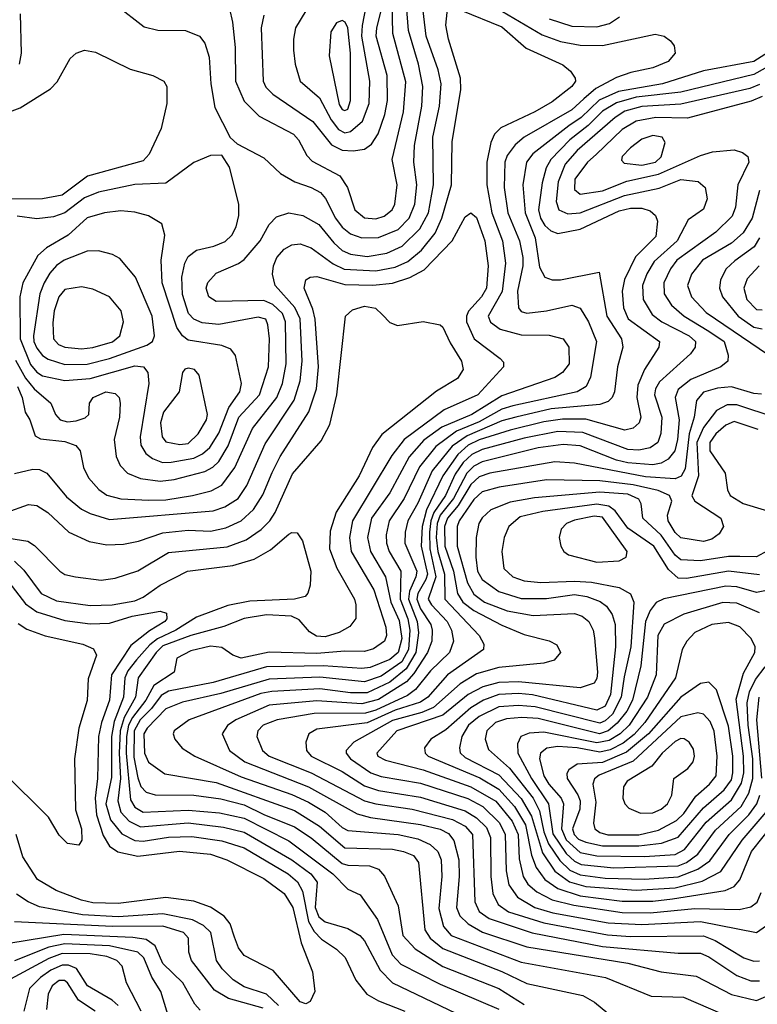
# Model space of a CAD drawing. Extents: x 997028 to 1115134, y 536408 to 618974.
# Tile 176 of 256: x 1025444 to 1028078, y 572509 to 576024. Entities that reach past the tile are written whole.
import ezdxf

# ---------------------------------------------------------------- set-up
doc = ezdxf.new("R2010")
doc.units = 0

msp = doc.modelspace()

# ---------------------------------------------------------------- linework, layer by layer
at = {"layer": '0CON10XD'}
for points in [[(1028743.6, 576243.6), (1028893.8, 576023.8), (1028930.4, 575960.4), (1028994.3, 575895), (1029004.2, 575865), (1028987.3, 575842.7), (1028945, 575843.6), (1028805, 575867.7), (1028725, 575902.2), (1028675, 575913.8), (1028385, 575947.1), (1028305, 575939.7), (1028217, 575913), (1028065, 575828.2), (1027805, 575764.7), (1027645, 575746.9), (1027575, 575727.3), (1027525, 575696.8), (1027474.1, 575645.9), (1027408.3, 575595), (1027340.3, 575525), (1027324.1, 575495), (1027308.9, 575441.1), (1027296.7, 575345)], [(1026605, 575620.3), (1026625, 575624.4), (1026668.2, 575661.8), (1026691.4, 575725), (1026694.5, 575805), (1026666, 575965), (1026667.3, 576002.7), (1026681.3, 576071.3), (1026675, 576086.9), (1026658.5, 576098.5), (1026595, 576113), (1026516.8, 576093.2), (1026485.4, 576075), (1026465.4, 576055), (1026429.1, 575995), (1026420.9, 575955), (1026420.9, 575915), (1026427.2, 575865), (1026445.4, 575805), (1026514.6, 575744.6), (1026556.3, 575666.3), (1026582.5, 575632.5), (1026605, 575620.3)], [(1025435.6, 574715), (1025452, 574675), (1025463.4, 574623.4), (1025480, 574595), (1025498.5, 574538.5), (1025517.7, 574527.7), (1025605, 574518.7), (1025644.2, 574504.2), (1025659.6, 574485), (1025672, 574425), (1025689, 574389), (1025726.5, 574346.5), (1025755, 574326.5), (1025805, 574313.7), (1025905, 574309.1), (1025965, 574310.1), (1026060.8, 574325), (1026127.9, 574342.1), (1026165, 574362.6), (1026211.7, 574425), (1026274.9, 574565.1), (1026362.2, 574675), (1026382.1, 574725), (1026395.7, 574795), (1026393.4, 574945), (1026381.7, 574975), (1026347.6, 575007.6), (1026315, 575021.7), (1026145, 575018.4), (1026119.6, 575035), (1026110, 575065), (1026115, 575085.6), (1026145, 575119.6), (1026225, 575153.2), (1026245, 575167.5), (1026302.9, 575235), (1026335, 575293.1), (1026360.4, 575319.6), (1026405, 575334.7), (1026454.6, 575325.4), (1026512.4, 575292.4), (1026565, 575226.9), (1026595, 575199.8), (1026625, 575187.2), (1026685, 575178.1), (1026755, 575190), (1026809.5, 575215), (1026872.9, 575277.1), (1026903.5, 575335), (1026921.4, 575435), (1026918.7, 575605), (1026943, 575715), (1026948.6, 575795), (1026938.2, 575845), (1026894.8, 575965), (1026880.8, 576085)], [(1025787.2, 576077.2), (1025888.6, 575998.6), (1025936.9, 575986.9), (1026035.8, 575985.8), (1026085.7, 575965), (1026105, 575940), (1026120.6, 575890.6), (1026125.8, 575795), (1026140.4, 575710.4), (1026195, 575603.8), (1026220.3, 575580.3), (1026315, 575530.5), (1026375.6, 575475), (1026425.8, 575445), (1026485, 575425.2), (1026517.6, 575407.6), (1026536.2, 575386.2), (1026571.4, 575315), (1026595, 575283.3), (1026625, 575259.8), (1026665.2, 575245.2), (1026725, 575246.2), (1026794.9, 575275.1), (1026834.5, 575315.5), (1026854.8, 575365), (1026861.9, 575435), (1026851.4, 575515), (1026853.3, 575575), (1026879.2, 575715), (1026883.6, 575785), (1026868, 575865), (1026831.8, 575985), (1026824.9, 576075)], [(1026192.7, 576062.7), (1026203.8, 576015), (1026212.6, 575925), (1026214.8, 575805), (1026245, 575732.7), (1026299.3, 575679.3), (1026421.1, 575615), (1026438.8, 575595), (1026469.1, 575539.1), (1026488.4, 575518.4), (1026586.8, 575466.8), (1026614.1, 575425), (1026640.8, 575345), (1026675, 575316.1), (1026715, 575312.5), (1026745, 575322.2), (1026773.4, 575345), (1026783.8, 575365), (1026791.4, 575435), (1026773.8, 575525), (1026814.5, 575695), (1026822.1, 575802.1), (1026776.3, 575975), (1026773.4, 576085)], [(1026347, 575115), (1026349.6, 575145), (1026362.2, 575175), (1026387.6, 575205), (1026415, 575220.7), (1026445, 575223.4), (1026485, 575209.8), (1026562.9, 575152.9), (1026603, 575133), (1026715, 575127), (1026785, 575140.3), (1026829.3, 575160.7), (1026879.1, 575200.9), (1026927.9, 575262.1), (1026951, 575315), (1026985.6, 575435), (1026987.7, 575587.7), (1027019.6, 575775), (1027017.4, 575815), (1026974.8, 575955), (1026965.4, 576004.6), (1026974.2, 576084.2)], [(1025442.5, 575865), (1025449.8, 575905), (1025447.1, 576045)], [(1027018.5, 576058.5), (1027165, 575999), (1027252.2, 575922.2), (1027383.3, 575863.3), (1027410.3, 575840.3), (1027427.7, 575815), (1027428.2, 575805), (1027415.3, 575785), (1027345, 575730.2), (1027283.8, 575695), (1027161.7, 575638.3), (1027139.3, 575615), (1027125.6, 575585), (1027111.4, 575515), (1027112.1, 575435), (1027129.2, 575335), (1027167.9, 575235), (1027178.9, 575155), (1027166.7, 575053.3), (1027116.9, 574965), (1027124.4, 574944.4), (1027159.3, 574919.3), (1027235, 574898.4), (1027335, 574898), (1027384.3, 574885), (1027404.6, 574855), (1027405.3, 574795), (1027382.5, 574765), (1027355, 574747.1), (1027165, 574680.7), (1027058.4, 574615), (1026951.1, 574568.9), (1026887.4, 574522.6), (1026835, 574463), (1026765, 574335.3), (1026700.3, 574245), (1026685.2, 574175.2), (1026696.2, 574125), (1026750.5, 574035), (1026768.8, 573945), (1026799, 573879), (1026808.2, 573815), (1026795.1, 573765), (1026765, 573740.2), (1026695, 573711.5), (1026665, 573708.2), (1026527.8, 573717.8), (1026325, 573714.2), (1026135, 573657.9), (1025975, 573627.3), (1025949.2, 573610.8), (1025914.7, 573565), (1025874.2, 573525), (1025853, 573485), (1025851.6, 573391.6), (1025865, 573317.9), (1025876.7, 573286.7), (1025895, 573265.8), (1025927.3, 573257.3), (1026065, 573255.4), (1026161.9, 573241.9), (1026245, 573221.6), (1026315, 573186.2), (1026425, 573142.7), (1026485, 573102.8), (1026595, 573011.9), (1026615, 573005.4), (1026693.1, 573003.1), (1026725, 572991), (1026746.5, 572966.5), (1026795, 572860.6), (1026811.9, 572755), (1026856.4, 572706.4), (1026955, 572643.5), (1027154.9, 572564.9), (1027245, 572507.7)], [(1027148.1, 576065), (1027309.7, 575969.7), (1027375, 575946.2), (1027445, 575932.8), (1027525, 575932.4), (1027712.8, 575972.8), (1027744.6, 575964.6), (1027768.3, 575948.3), (1027780.9, 575930.9), (1027784.4, 575905), (1027759.5, 575875), (1027705, 575851.6), (1027625.8, 575835), (1027575, 575817.1), (1027501.5, 575778.5), (1027458.3, 575741.7), (1027415, 575701.7), (1027244.9, 575605.1), (1027212.7, 575577.3), (1027185, 575538.9), (1027176.2, 575515), (1027173.5, 575425), (1027186.5, 575335), (1027228.2, 575235), (1027240.9, 575175), (1027240.6, 575145), (1027220.9, 575055), (1027224.8, 574994.8), (1027235, 574982.5), (1027255, 574976.6), (1027325, 574984.7), (1027415, 575005.3), (1027445, 574994), (1027475.4, 574945.4), (1027503.9, 574875), (1027481.9, 574748.1), (1027466.5, 574715), (1027435, 574696), (1027205, 574646), (1027165, 574634), (1027085, 574587.9), (1027003, 574555), (1026929.3, 574500.7), (1026872, 574428), (1026816.3, 574315), (1026763.5, 574235), (1026752.2, 574185), (1026753.2, 574155), (1026763.2, 574125), (1026804.7, 574054.7), (1026802.3, 573955), (1026829.5, 573885), (1026837.4, 573845), (1026831.8, 573775), (1026808.3, 573731.7), (1026735, 573680.4), (1026675, 573659.7), (1026515, 573676.7), (1026335, 573669.6), (1026161.6, 573618.4), (1026025, 573587.6), (1025965, 573563.8), (1025898.5, 573495), (1025887.3, 573475), (1025889, 573405), (1025903.7, 573373.7), (1025962.1, 573332.1), (1026145, 573301), (1026425, 573200.3), (1026514.8, 573145), (1026605, 573067.7), (1026775, 573062.5), (1026814.4, 573055), (1026849.6, 573039.6), (1026867.8, 573015), (1026890.2, 572775), (1026909, 572745), (1026955, 572708.7), (1027165.5, 572625.5), (1027255, 572583.7), (1027455, 572540), (1027496.3, 572516.3), (1027585, 572443.8)], [(1026635, 575556.2), (1026675, 575561.4), (1026700.3, 575579.7), (1026723.3, 575616.7), (1026747.5, 575685), (1026757.4, 575735), (1026755.8, 575825), (1026716.9, 575965), (1026718.5, 575995), (1026734, 576055)], [(1026315, 576040), (1026306.3, 575995), (1026312.6, 575805), (1026322.8, 575782.8), (1026347.9, 575757.9), (1026490.4, 575660.4), (1026557.5, 575577.5), (1026595, 575558), (1026635, 575556.2)], [(1026605, 575699.4), (1026615, 575704.7), (1026625.6, 575735), (1026625.1, 575904.9), (1026615, 575994.3), (1026605.5, 576015.5), (1026595, 576021.6), (1026575, 576012.5), (1026555, 575980.8), (1026548.8, 575895), (1026585, 575721.1), (1026595, 575703.5), (1026605, 575699.4)], [(1027335, 576027.3), (1027415, 576001.1), (1027505, 575998.2), (1027549.9, 576010.1), (1027585.9, 576034.1)], [(1028612.4, 576037.6), (1028556.7, 576023.3), (1028351.2, 576008.8), (1028157.5, 575932.5), (1028065, 575874.3), (1027885, 575840.9), (1027739.5, 575795), (1027582.2, 575767.8), (1027512.9, 575737.1), (1027448.6, 575675), (1027405, 575644.9)], [(1025305, 575657), (1025445, 575709.3), (1025553.4, 575776.6), (1025578.1, 575801.9), (1025624.2, 575885), (1025645.6, 575904.4), (1025675, 575915.7), (1025715, 575908.1), (1025837.7, 575847.7), (1025918.8, 575825), (1025958.6, 575805), (1025968.9, 575785), (1025968.9, 575725), (1025948.5, 575635), (1025905.8, 575544.2), (1025885, 575520.3), (1025686.4, 575465), (1025595, 575398), (1025525, 575383.9), (1025396.8, 575383.2)], [(1028085, 575792.6), (1028051.1, 575778.9), (1027805, 575722.6), (1027665.6, 575714.4), (1027605, 575697.4), (1027570.2, 575675), (1027435, 575557.4), (1027391.9, 575508.1), (1027367.2, 575445), (1027359.8, 575375), (1027368.9, 575345), (1027401.1, 575331.1), (1027445, 575334.2), (1027603.7, 575396.3), (1027727.6, 575422.4), (1027805, 575453), (1027866.1, 575446.1), (1027892.1, 575425), (1027898.2, 575385), (1027885, 575347.5), (1027830.4, 575309.6), (1027791, 575235), (1027709.1, 575160.9), (1027683, 575117), (1027667.9, 575075), (1027670.2, 575025), (1027701.7, 574971.7), (1027737.1, 574945), (1027834.7, 574895), (1027857.1, 574875), (1027855.9, 574855), (1027838.8, 574831.2), (1027728.9, 574731.1), (1027714.1, 574705.9), (1027710.3, 574685), (1027736.7, 574605), (1027733.3, 574546.7), (1027722.4, 574515), (1027695, 574495.2), (1027655, 574487.7), (1027615, 574489.3), (1027455, 574550.7), (1027365, 574553.4), (1027245, 574530.6), (1027095, 574489.3), (1027058.6, 574471.4), (1027027.2, 574442.8), (1026999, 574401), (1026964.3, 574325), (1026922.5, 574265), (1026911.6, 574235), (1026906.8, 574195), (1026908.7, 574135), (1026929.7, 574035), (1026902.7, 573955), (1026913.9, 573935), (1026970.2, 573875), (1026985.8, 573844.2), (1026993, 573805), (1026979, 573765), (1026910.9, 573699.1), (1026857, 573633), (1026828.4, 573611.6), (1026715, 573559.2), (1026678.2, 573548.2), (1026495, 573546.9), (1026363.1, 573525), (1026313.3, 573505), (1026294.7, 573485), (1026290.6, 573465), (1026310.3, 573415), (1026335.1, 573395.1), (1026484.7, 573334.7), (1026675, 573235.4), (1026715, 573224.1), (1026845, 573205.8), (1026989.1, 573169.1), (1027034.5, 573144.5), (1027060.5, 573115), (1027069.5, 572875), (1027085, 572840.8), (1027119.7, 572815), (1027273.5, 572763.5), (1027525, 572715.8), (1027795, 572691.4), (1027875, 572691), (1027905, 572679), (1028005, 572611.7), (1028055, 572593.2), (1028085, 572592.4)], [(1028095, 575750.1), (1028056.4, 575733.6), (1027828, 575672), (1027715, 575675.1), (1027645, 575661.9), (1027595, 575632.4), (1027502.5, 575542.5), (1027471.8, 575515), (1027426.7, 575455), (1027425, 575417.8), (1027445, 575401), (1027525, 575413), (1027612.4, 575447.6), (1027725, 575472.1), (1027875, 575539.5), (1027918.2, 575551.8), (1027995, 575559.1), (1028025, 575549.7), (1028043.8, 575535), (1028047.6, 575515), (1028008.1, 575435), (1028000.4, 575355), (1027987.8, 575322.2), (1027929.4, 575265), (1027790.2, 575165), (1027768.1, 575135), (1027744.4, 575085), (1027745.2, 575045), (1027771.2, 575005), (1027816.2, 574965), (1027905, 574912.3), (1027959, 574875), (1027973.7, 574826.3), (1027972.7, 574805), (1027947.8, 574785), (1027840.3, 574739.7), (1027795, 574703.9), (1027784.4, 574675), (1027798.2, 574595), (1027793.3, 574525), (1027783.3, 574485), (1027759.7, 574455), (1027735, 574441.2), (1027705.1, 574434.9), (1027615, 574441.6), (1027575, 574451.6), (1027445, 574502.3), (1027385, 574508), (1027295, 574495.4), (1027095, 574445.8), (1027065, 574429.8), (1027040.2, 574405), (1026992.3, 574315), (1026945.1, 574255), (1026934.4, 574225), (1026930.9, 574175), (1026937.1, 574125), (1026961, 574045), (1026961.7, 573955), (1027084.7, 573825), (1027100.8, 573795), (1027100.4, 573775), (1026971.9, 573685), (1026901, 573605), (1026875, 573587.4), (1026785, 573558.8), (1026685, 573514.3), (1026505, 573490.7), (1026476.5, 573475), (1026465.4, 573445), (1026467.5, 573415), (1026484.7, 573395), (1026595, 573340.3), (1026675, 573289.2), (1026725, 573272.7), (1026875, 573248.1), (1027035, 573199.1), (1027075.1, 573175.1), (1027110.3, 573139.7), (1027124.9, 573105), (1027126, 572965), (1027132.8, 572905), (1027152.5, 572865), (1027189.1, 572839.1), (1027315, 572799.6), (1027542.7, 572757.3), (1027625, 572750.7), (1027885, 572753.4), (1027927.2, 572737.2), (1028029.1, 572675), (1028065, 572662.4)], [(1027405, 575644.9), (1027276.7, 575545), (1027253.5, 575515), (1027240.2, 575435), (1027248.3, 575335), (1027284.7, 575244.7), (1027300.3, 575140.3), (1027319.2, 575105), (1027344.8, 575094.8), (1027374.8, 575095.2), (1027513, 575123), (1027540.7, 574965), (1027592.5, 574885), (1027598.1, 574855), (1027578.2, 574785), (1027568.1, 574695), (1027559.4, 574675), (1027545, 574661.1), (1027515, 574650.2), (1027341.9, 574635), (1027215.4, 574605.4), (1027165, 574591.6), (1027041.4, 574538.6), (1026988, 574502), (1026916.4, 574413.6), (1026865, 574297.5), (1026830.2, 574235), (1026820.2, 574195), (1026819.4, 574155), (1026861.4, 574055), (1026858.9, 574035), (1026835.8, 573984.2), (1026832.7, 573955), (1026862.9, 573875), (1026868.2, 573835), (1026858.2, 573765), (1026823.9, 573706.1), (1026765, 573658.4), (1026685, 573621.2), (1026625, 573621), (1026515, 573634.9), (1026343.9, 573626.1), (1026305, 573618.5), (1026049.1, 573525), (1025995.5, 573485), (1025991.5, 573475), (1025997.8, 573455), (1026023.5, 573423.5), (1026069.5, 573395), (1026235, 573321.1), (1026415, 573258), (1026475, 573231), (1026535, 573194.8), (1026595, 573140.7), (1026615, 573129.7), (1026795, 573114.9), (1026865, 573099.6), (1026909.5, 573079.5), (1026937.3, 573055), (1026949.3, 573025), (1026950.9, 572965), (1026940.6, 572850.6), (1026957, 572787), (1026985.1, 572755.1), (1027235, 572659.7), (1027535.7, 572605), (1027698.2, 572538.2), (1027814.5, 572534.5), (1027955, 572473.4)], [(1027665, 575504.9), (1027713.8, 575515), (1027735, 575533.9), (1027749.2, 575585), (1027737.8, 575605), (1027705, 575610.8), (1027665, 575596.9), (1027625, 575566.8), (1027595.3, 575535), (1027592.6, 575522.6), (1027601.7, 575511.7), (1027665, 575504.9)], [(1025945, 574376.2), (1025995, 574382.6), (1026105, 574411), (1026133.6, 574426.4), (1026155, 574446.7), (1026187.7, 574502.3), (1026226.3, 574605), (1026300.3, 574685), (1026332.7, 574785), (1026335.5, 574885), (1026330.2, 574935), (1026322.3, 574955), (1026295, 574961.7), (1026155, 574936.1), (1026095, 574942.2), (1026065, 574954.8), (1026046.7, 574975), (1026025, 575042.5), (1026023.3, 575105), (1026033, 575155), (1026045, 575178.5), (1026075, 575201.2), (1026137.1, 575215), (1026177.3, 575232.7), (1026201.2, 575255), (1026216.2, 575285), (1026226.2, 575325), (1026225.7, 575365), (1026192.5, 575497.5), (1026165, 575540), (1026125, 575539.5), (1026065, 575513.6), (1025965, 575440.3), (1025855, 575436), (1025725, 575408.4), (1025675, 575388.2), (1025605, 575334.8), (1025565, 575320.2), (1025505, 575313.1), (1025435, 575322.8)], [(1028086, 575414), (1028059.4, 575315), (1028027, 575263), (1027985, 575226.6), (1027881.8, 575165), (1027843.3, 575115), (1027828.8, 575075), (1027842.4, 575035), (1027895, 574979.1), (1028117.4, 574827.4)], [(1025953.6, 574443.6), (1025985, 574443.9), (1026065, 574458.6), (1026096.2, 574473.8), (1026123.1, 574496.9), (1026155, 574547.8), (1026190.5, 574639.5), (1026230.2, 574695), (1026235.2, 574725), (1026214.7, 574824.7), (1026198.2, 574848.2), (1026165, 574861.2), (1026045, 574880.4), (1026024.9, 574894.9), (1026004.9, 574924.9), (1025952.1, 575085), (1025948.4, 575165), (1025961.5, 575255), (1025951.2, 575295), (1025903.9, 575323.9), (1025855, 575337.3), (1025805, 575341.8), (1025746, 575335), (1025685, 575316.7), (1025616.5, 575255), (1025540, 575210), (1025508.2, 575181.8), (1025455.2, 575085), (1025444, 575035), (1025444.9, 574885), (1025482.7, 574792.7), (1025505, 574765.5), (1025525, 574752), (1025605, 574735.4), (1025695, 574743.6), (1025855, 574788.1), (1025886.4, 574785), (1025900.8, 574765), (1025904.8, 574725), (1025874.3, 574535), (1025876.6, 574505), (1025893.6, 574475), (1025917.6, 574457.6), (1025953.6, 574443.6)], [(1027296.7, 575345), (1027303.6, 575315), (1027319.4, 575289.4), (1027340.1, 575270.1), (1027365, 575261.2), (1027445, 575276.6), (1027585, 575341.7), (1027625, 575351.7), (1027665, 575351), (1027695, 575341.9), (1027714.6, 575325), (1027720.8, 575305), (1027715, 575250), (1027642.2, 575177.8), (1027603.8, 575096.2), (1027594.8, 575055), (1027599.8, 574995), (1027616.2, 574956.2), (1027728.7, 574875), (1027726.6, 574855), (1027674.8, 574775.2), (1027650.8, 574719.2), (1027647.1, 574675), (1027662, 574605), (1027656.3, 574585), (1027635, 574565.8), (1027605, 574559), (1027465, 574597.6), (1027382.2, 574597.8), (1027315, 574588), (1027195, 574559), (1027085, 574524.2), (1027044.9, 574505), (1027007.9, 574472.1), (1026955.3, 574395), (1026896.4, 574273.6), (1026880.4, 574215), (1026877.5, 574145), (1026899.5, 574045), (1026894.6, 574025), (1026865.4, 573975), (1026862.3, 573955), (1026875, 573920.5), (1026911.7, 573865), (1026917.2, 573845), (1026915.9, 573805), (1026899.5, 573765), (1026850.7, 573689.3), (1026825, 573660.1), (1026725, 573597.3), (1026665, 573581.5), (1026505, 573592.7), (1026335, 573576.8), (1026215.3, 573525), (1026185.5, 573504.5), (1026167.3, 573475), (1026192.5, 573415), (1026247.8, 573375), (1026474.9, 573284.9), (1026648.7, 573188.7), (1026696.2, 573176.2), (1026875, 573150.7), (1026945, 573133.7), (1026975, 573118.8), (1026994.3, 573094.3), (1027011.5, 573025), (1027012.6, 572965), (1027003.1, 572855), (1027015.6, 572825), (1027045.8, 572795.8), (1027096.6, 572766.6), (1027255, 572714), (1027615, 572655.5), (1027734.7, 572625.3), (1027859.5, 572609.5), (1027985, 572544.3), (1028075, 572523.1), (1028132.6, 572547.4)], [(1025395, 574264.7), (1025475, 574292.9), (1025505, 574289.4), (1025544.5, 574264.5), (1025619.5, 574195), (1025691.5, 574161.5), (1025755, 574149.5), (1025815, 574151.7), (1025867.8, 574162.2), (1025955, 574191.7), (1026045, 574202.1), (1026125, 574198.6), (1026179.5, 574210.5), (1026235, 574235.2), (1026279.1, 574275), (1026312.2, 574327.8), (1026345, 574407.1), (1026374, 574465), (1026476, 574624), (1026503.7, 574706.3), (1026511.3, 574785), (1026499.3, 574955), (1026490.9, 574990.9), (1026459.2, 575065), (1026465, 575095.6), (1026481.2, 575105), (1026505, 575107.1), (1026605, 575078.4), (1026705, 575076), (1026775, 575083.9), (1026836.7, 575103.3), (1026888.5, 575131.5), (1026987.9, 575235), (1027035, 575320), (1027055, 575334.4), (1027075, 575317.8), (1027104.8, 575235), (1027116.7, 575145), (1027110.5, 575065), (1027093.4, 575035), (1027046.7, 574983.3), (1027038.9, 574965), (1027039.3, 574945), (1027066.5, 574885), (1027159.5, 574815), (1027171.1, 574801.1), (1027171.1, 574785), (1027079.8, 574685), (1026959.3, 574630.7), (1026816.3, 574525), (1026772.1, 574467.9), (1026631.6, 574235), (1026621.5, 574175), (1026627.2, 574125), (1026708.9, 573988.9), (1026751.7, 573855), (1026753.1, 573825), (1026745.9, 573805), (1026707.4, 573777.4), (1026675, 573768.4), (1026605, 573769.5), (1026505, 573760.7), (1026335, 573765.7), (1026235, 573744.8), (1026205, 573754.8), (1026165, 573782.6), (1026125, 573787.5), (1026055, 573771.3), (1026004.4, 573745), (1025995.6, 573695), (1025922.6, 573647.4), (1025894.5, 573595), (1025846.7, 573533.3), (1025832.3, 573505), (1025824.7, 573465.3), (1025824.2, 573405), (1025839.3, 573239.3), (1025855, 573212.5), (1025885, 573195.4), (1026045, 573202.5), (1026157.2, 573192.8), (1026245, 573173.6), (1026405, 573092.3), (1026562.4, 572975), (1026615, 572920), (1026659.3, 572899.3), (1026721.2, 572811.2), (1026774.4, 572685), (1026805, 572651.7), (1026945, 572580.3), (1027155, 572491.6)], [(1028085, 575245.3), (1028066.4, 575213.6), (1027997, 575163), (1027966.5, 575135), (1027946.5, 575095), (1027942.8, 575065), (1027953.5, 575035), (1028009.6, 574965), (1028065, 574926.3), (1028095, 574919.8)], [(1025605, 574792.9), (1025685, 574794.3), (1025765, 574814.6), (1025898.3, 574861.7), (1025917.5, 574875), (1025925.3, 574895), (1025916.5, 574965), (1025857.8, 575105), (1025801.7, 575171.7), (1025775, 575186.2), (1025725, 575198.5), (1025685, 575197.3), (1025602.7, 575165), (1025575, 575146.2), (1025551.5, 575118.5), (1025530.7, 575085), (1025515.8, 575045), (1025492.7, 574895), (1025494.1, 574875), (1025505, 574850.8), (1025525, 574825.7), (1025545, 574811.9), (1025605, 574792.9)], [(1028084.2, 575145.8), (1028041.5, 575098.5), (1028030.2, 575065), (1028040, 575025), (1028075, 574989), (1028095, 574987.9)], [(1025425, 574404), (1025490.6, 574419.4), (1025515, 574418.1), (1025540.4, 574405), (1025610.4, 574320.4), (1025665, 574277.1), (1025695, 574260.9), (1025765, 574240.2), (1026135, 574270.2), (1026175.7, 574284.3), (1026223.4, 574315), (1026255, 574361.5), (1026320.2, 574509.8), (1026424.2, 574665.8), (1026445.5, 574735), (1026452.4, 574805), (1026445.5, 574955.5), (1026426.5, 574996.5), (1026356.2, 575075), (1026347, 575115)], [(1025665, 574848.5), (1025705, 574853.4), (1025775, 574873.8), (1025801.8, 574895), (1025814.1, 574945), (1025806, 574985), (1025765, 575034.6), (1025705, 575062.5), (1025665, 575070), (1025605, 575061.3), (1025583.1, 575035), (1025566.8, 574985), (1025561.5, 574941.5), (1025564.8, 574885), (1025582.5, 574865), (1025605, 574854.5), (1025665, 574848.5)], [(1025405, 574173.6), (1025472.4, 574162.4), (1025496.6, 574146.6), (1025586.9, 574055), (1025605, 574043.9), (1025643.3, 574035), (1025735, 574022.9), (1025785, 574030), (1025865, 574056.5), (1025975, 574121.4), (1026185, 574141.5), (1026252.8, 574167.2), (1026306.3, 574203.7), (1026337, 574235), (1026355.6, 574264.4), (1026417.5, 574402.5), (1026519.9, 574520.1), (1026551.7, 574578.3), (1026576.5, 574685), (1026607.1, 574965), (1026632.1, 574987.9), (1026675, 575001.1), (1026713.9, 574993.9), (1026739.3, 574970.7), (1026765, 574942.8), (1026792.8, 574932.8), (1026885, 574946.2), (1026945, 574934.4), (1026955, 574925.7), (1026980.8, 574870.8), (1027021.8, 574805), (1027027.2, 574775), (1027007.4, 574742.6), (1026932.5, 574697.5), (1026736.8, 574543.2), (1026703.4, 574496.6), (1026655.6, 574395), (1026573.8, 574266.2), (1026551.9, 574198.1), (1026549.8, 574135), (1026575.8, 574065.8), (1026638.9, 573955), (1026644.6, 573935), (1026644, 573886), (1026622.8, 573857.2), (1026585, 573836.1), (1026535, 573821), (1026503.4, 573823.4), (1026478.7, 573838.7), (1026441.2, 573881.2), (1026414.1, 573894.1), (1026325, 573899.1), (1026245, 573886.1), (1026172.9, 573857.1), (1026055, 573826), (1025955, 573788.5), (1025930.6, 573765), (1025866.9, 573675), (1025857, 573605), (1025817.2, 573532.8), (1025802.7, 573485), (1025798.9, 573405), (1025803.6, 573315), (1025794, 573235), (1025804.3, 573195), (1025835, 573162.3), (1025875, 573142.8), (1026045, 573156.7), (1026171.9, 573141.9), (1026245, 573123), (1026415.7, 573025), (1026483.7, 572975), (1026505.6, 572945), (1026498.4, 572855), (1026511.5, 572821.5), (1026535, 572803.6), (1026615, 572780), (1026658.9, 572755), (1026675.2, 572735.2), (1026730.4, 572630.4), (1026774.7, 572585), (1027115, 572422.7)], [(1025428.6, 574808.6), (1025465, 574744.1), (1025495, 574706.3), (1025554.4, 574654.4), (1025572.1, 574615), (1025588.8, 574595), (1025615, 574588.3), (1025645, 574592.3), (1025677.8, 574602.2), (1025690.8, 574615), (1025692.9, 574655), (1025705.6, 574675), (1025751.2, 574695), (1025785, 574690), (1025798.9, 574675), (1025802.7, 574655), (1025800.6, 574605), (1025781.6, 574525), (1025788.4, 574465), (1025802.1, 574432.1), (1025829.1, 574405), (1025875, 574386.1), (1025945, 574376.2)], [(1026015, 574506.9), (1026045, 574511.3), (1026081, 574545), (1026111.3, 574595), (1026114.8, 574615), (1026084.4, 574755), (1026067.5, 574775), (1026045, 574780.5), (1026033.4, 574776.6), (1026025.6, 574765), (1026013.1, 574695), (1025957.6, 574622.4), (1025946.8, 574585), (1025952.9, 574535), (1025965, 574516.8), (1026015, 574506.9)], [(1028092.6, 574687.4), (1028065, 574689.8), (1027985, 574713.1), (1027935, 574708.8), (1027885, 574693.9), (1027860.8, 574665), (1027852.2, 574605), (1027834.6, 574545.4), (1027819.6, 574420.4), (1027805.5, 574394.5), (1027785, 574385.2), (1027678.2, 574391.8), (1027425, 574441.2), (1027355, 574445.5), (1027122.5, 574405), (1027085, 574392.4), (1027055, 574365.2), (1027009.9, 574290.1), (1026971.1, 574245), (1026960.7, 574215), (1026962.1, 574145), (1026992.8, 574055), (1027007.6, 573975), (1027025.8, 573945), (1027065, 573914.6), (1027165, 573862.5), (1027245, 573829), (1027335, 573806.1), (1027361.7, 573791.7), (1027374.4, 573765), (1027352.7, 573737.3), (1027315, 573726.6), (1027155, 573711.5), (1027075, 573688.8), (1027016.7, 573653.3), (1026921.4, 573568.6), (1026879.3, 573550.7), (1026775, 573521.8), (1026636.9, 573445), (1026610, 573415), (1026609.7, 573405), (1026625.2, 573385), (1026698, 573335), (1026735, 573322.6), (1026875, 573297.9), (1027044.1, 573244.1), (1027097.7, 573215), (1027156.9, 573156.9), (1027177, 573115), (1027181.2, 572985), (1027190.8, 572935), (1027221.6, 572891.6), (1027282.8, 572855), (1027347.5, 572835), (1027545, 572799.6), (1027665, 572793.9), (1027875, 572804.4), (1028075, 572764.7)], [(1028145, 574602.8), (1028005, 574649.6), (1027970.5, 574649.5), (1027931.7, 574628.3), (1027885, 574567.8), (1027861.6, 574515), (1027867.4, 574395), (1027843.9, 574323.9), (1027854.5, 574305), (1027947.5, 574245), (1027957.3, 574215), (1027941.7, 574188.3), (1027915, 574169.4), (1027885, 574161.4), (1027805, 574173.9), (1027785, 574193.5), (1027759.5, 574235), (1027757.2, 574255), (1027772.7, 574305), (1027764.7, 574325), (1027723.4, 574343.4), (1027633.9, 574363.9), (1027515, 574377.5), (1027325, 574381.1), (1027155.6, 574355.6), (1027095, 574338.9), (1027065, 574311.5), (1027013.1, 574235), (1027005.8, 574215), (1027006, 574145), (1027043.1, 574013.1), (1027065, 573972.8), (1027103.6, 573945), (1027185, 573914.1), (1027277.4, 573897.4), (1027425, 573903.5), (1027452.9, 573895), (1027475.9, 573875), (1027492.1, 573845), (1027496.9, 573816.9), (1027507.3, 573695), (1027505, 573672.5), (1027494.8, 573655.2), (1027445, 573638.3), (1027225, 573660.1), (1027155, 573657.3), (1027097.2, 573642.8), (1027045.4, 573614.6), (1026955, 573540.7), (1026790, 573485), (1026718.9, 573405), (1026723.1, 573395), (1026750.4, 573380.4), (1026884.5, 573345.5), (1027054.8, 573285.2), (1027143.6, 573233.6), (1027202.3, 573162.3), (1027223.8, 573115), (1027227.8, 573027.8), (1027241.2, 572965), (1027258.2, 572938.2), (1027290.1, 572910.1), (1027345, 572881.5), (1027423, 572862.9), (1027595, 572836.4), (1027695, 572834.9)], [(1028080.5, 574560.5), (1027995, 574589.8), (1027965, 574577), (1027929.6, 574545), (1027907.8, 574515), (1027908.7, 574485), (1027962.5, 574405), (1027971.5, 574345), (1027980.8, 574325), (1028026.8, 574296.8), (1028165.5, 574255)], [(1028126.7, 574135), (1028075, 574105.9), (1028015, 574108), (1027975, 574108.1), (1027875, 574092.3), (1027805, 574095.2), (1027785, 574112), (1027735, 574183.9), (1027668.4, 574245), (1027662.9, 574295), (1027655, 574311.8), (1027615, 574329.8), (1027515, 574336.9), (1027282.4, 574317.6), (1027195, 574301.6), (1027126.3, 574273.7), (1027095, 574245.9), (1027083.9, 574225), (1027074, 574175), (1027072.2, 574105), (1027078.8, 574055), (1027095, 574025.3), (1027155, 573982.3), (1027235, 573958.1), (1027325, 573957.8), (1027425, 573971.9), (1027469.5, 573965), (1027516.5, 573946.5), (1027539.7, 573929.7), (1027560, 573900), (1027570.4, 573865), (1027571.8, 573785), (1027553.6, 573615), (1027535, 573573.3), (1027505, 573558.8), (1027275, 573613.4), (1027225, 573618.7), (1027155, 573615.3), (1027100.5, 573595), (1027055, 573567.9), (1026965, 573488.7), (1026911.5, 573455), (1026889.6, 573425), (1026891.5, 573405), (1026902.5, 573395), (1027087, 573317), (1027155, 573276.7), (1027210.8, 573215), (1027250.1, 573149.9), (1027271.3, 573041.3), (1027287.5, 572997.5), (1027318.9, 572955), (1027365, 572922.9), (1027445, 572896.2), (1027595, 572877.3), (1027705, 572876.9)], [(1028085, 574042.6), (1027975, 574055.1), (1027825, 574028.8), (1027795, 574030.7), (1027761.1, 574061.1), (1027708.8, 574145), (1027615, 574208.5), (1027570.6, 574270.6), (1027547.6, 574287.6), (1027505, 574294.7), (1027311.4, 574268.6), (1027231.4, 574248.6), (1027190, 574215), (1027174, 574175), (1027165.4, 574125), (1027172.5, 574065), (1027204.5, 574035), (1027245, 574020.7), (1027304.9, 574014.9), (1027425, 574019.8), (1027485.6, 574015.6), (1027585, 573996.6), (1027624.5, 573974.5), (1027636.7, 573945), (1027626.2, 573785), (1027601.7, 573678.3), (1027592.1, 573605), (1027560.1, 573545), (1027535, 573521), (1027515, 573512.9), (1027285, 573570.7), (1027225, 573576.2), (1027155, 573570.4), (1027085, 573536.9), (1027046.2, 573505), (1027022.7, 573465), (1027014.3, 573425), (1027017, 573407), (1027035, 573390.5), (1027155, 573328.4), (1027234, 573244), (1027271.1, 573181.1), (1027310.2, 573050.2), (1027354.8, 572984.8), (1027406.6, 572946.6), (1027465, 572929.7), (1027645, 572916.1)], [(1027505, 574087.1), (1027585, 574092.5), (1027610, 574105), (1027612.9, 574125), (1027525, 574247.6), (1027495, 574251), (1027425, 574237.2), (1027396.7, 574225), (1027377.5, 574205), (1027370.5, 574175), (1027375.6, 574145), (1027387.1, 574125), (1027403.4, 574113.4), (1027505, 574087.1)], [(1025425, 574090.4), (1025459, 574059), (1025520.3, 573975), (1025575, 573949.8), (1025695, 573932.3), (1025774.5, 573934.5), (1025855, 573949.7), (1025885, 573961.9), (1025945, 574004.8), (1026043.1, 574055), (1026205, 574075.6), (1026281.6, 574098.4), (1026339.2, 574130.8), (1026405, 574187.9), (1026415, 574193.5), (1026435, 574191.9), (1026453.2, 574163.2), (1026483.1, 574055), (1026481.5, 574005), (1026473.2, 573976.8), (1026462.9, 573965), (1026425, 573955.2), (1026265, 573948.5), (1026187.3, 573932.7), (1026075, 573890.8), (1026001, 573845), (1025936, 573814), (1025907.9, 573792.1), (1025861.1, 573738.9), (1025830, 573700), (1025818.7, 573675), (1025814.9, 573605), (1025781.6, 573518.4), (1025771.7, 573465), (1025771, 573319), (1025751.9, 573225), (1025767.6, 573167.6), (1025808, 573118), (1025855, 573094.3), (1025885, 573091.7), (1025975, 573105.9), (1026058, 573108), (1026165, 573092.2), (1026245, 573067.1), (1026401.9, 572975), (1026435.9, 572945.9), (1026453.4, 572913.4), (1026474.8, 572804.8), (1026495, 572769.4), (1026521, 572741), (1026575.2, 572705.2), (1026606.1, 572676.1), (1026644, 572595), (1026683.8, 572545), (1026725, 572521.7), (1026819.6, 572485)], [(1025405, 574016.2), (1025465, 573938.1), (1025505, 573909.8), (1025605, 573879.4), (1025695, 573867.3), (1025765, 573869.6), (1025845.6, 573895), (1025945, 573912.4), (1025967.7, 573905), (1025969.5, 573885), (1025962.4, 573875), (1025907.6, 573842.4), (1025840.2, 573789.8), (1025771.2, 573685), (1025764.2, 573595), (1025735.8, 573515), (1025724.9, 573465.1), (1025721.4, 573315), (1025713, 573245), (1025717.6, 573185), (1025741.4, 573111.4), (1025763.9, 573073.9), (1025793.7, 573053.7), (1025865, 573037.6), (1026014.1, 573055.9), (1026125, 573044.8), (1026183.3, 573025), (1026315, 572957.7), (1026387.6, 572905), (1026419.1, 572855), (1026448.3, 572728.3), (1026489.1, 572625), (1026497.5, 572555), (1026481.2, 572518.8), (1026465, 572511.2), (1026445, 572517.5), (1026349.4, 572629.4), (1026245, 572682.9), (1026225, 572710), (1026210.8, 572749.2), (1026195.9, 572795.9), (1026174.1, 572824.1), (1026125.2, 572855.2), (1026065, 572877.3), (1025965, 572890), (1025795, 572868.8), (1025705, 572871.4), (1025665, 572880.2), (1025573.5, 572915), (1025506.9, 572955), (1025455.3, 573035), (1025431.2, 573115)], [(1028105, 573985.2), (1028075, 573979.2), (1028005, 573999.7), (1027965, 574001.7), (1027743.9, 573956.1), (1027717, 573943), (1027695, 573914.7), (1027678.6, 573875), (1027662.2, 573717.8), (1027632.3, 573595), (1027611.6, 573555), (1027577.8, 573512.2), (1027545, 573485.3), (1027514.8, 573474.8), (1027295, 573529), (1027236.7, 573533.3), (1027181.8, 573528.2), (1027143.2, 573515), (1027111.6, 573485), (1027106.2, 573455), (1027118.2, 573418.2), (1027192.4, 573352.4), (1027277.4, 573245), (1027300, 573200), (1027315.1, 573124.9), (1027331.5, 573081.5), (1027372, 573022), (1027408.3, 572988.3), (1027445, 572970.6), (1027535, 572959.4), (1027675, 572956.1)], [(1028085, 573906.5), (1028005, 573940.9), (1027955, 573943.8), (1027815, 573902.2), (1027745, 573865.9), (1027722.8, 573825), (1027716.6, 573685), (1027685.9, 573605), (1027620.2, 573505), (1027588.6, 573475), (1027549, 573451), (1027505, 573442.5), (1027315, 573480.1), (1027262.8, 573477.2), (1027233.6, 573465), (1027221.6, 573438.4), (1027222, 573405), (1027271.4, 573315), (1027332.2, 573225), (1027347.9, 573117.9), (1027395, 573046.8), (1027425, 573019.4), (1027448.6, 573008.6), (1027565, 572996.5)], [(1025437.9, 573867.9), (1025468.7, 573848.7), (1025535, 573823.8), (1025669.2, 573795), (1025707.4, 573777.4), (1025718.5, 573755), (1025688.6, 573671.4), (1025685, 573593.3), (1025654.7, 573495), (1025640, 573385), (1025643.4, 573203.4), (1025664.2, 573135), (1025665.6, 573094.4), (1025655, 573077.5), (1025615, 573083.3), (1025585, 573113.3), (1025547, 573177), (1025385, 573338.1)], [(1027675, 573036.1), (1027785, 573044), (1027818, 573062), (1027895, 573158.9), (1027985, 573238.3), (1028021.7, 573298.3), (1028029.2, 573335), (1028028.8, 573395), (1028002, 573598), (1028028.4, 573691.6), (1028069.5, 573765), (1028070.5, 573785), (1028055.9, 573815), (1028015, 573856.7), (1027975, 573872.2), (1027915, 573864.3), (1027855, 573836.5), (1027826.6, 573805), (1027809.5, 573775), (1027786, 573675), (1027675.6, 573515), (1027637.8, 573472.2), (1027598.5, 573441.5), (1027552.2, 573417.8), (1027515, 573408.7), (1027435, 573424), (1027365, 573429.2), (1027326.6, 573423.4), (1027303.5, 573405), (1027300.5, 573385), (1027315.1, 573325), (1027333.1, 573295), (1027376.8, 573245), (1027385.5, 573225), (1027378.4, 573135), (1027395, 573096.4), (1027445, 573050.8), (1027505, 573038.8), (1027675, 573036.1)], [(1027565, 572996.5), (1027795, 573003.5), (1027825, 573015.6), (1027865.5, 573045), (1027929, 573131), (1028019.6, 573215), (1028047.3, 573262.7), (1028061.2, 573315), (1028062.1, 573385), (1028045.2, 573505), (1028041.1, 573585), (1028050.2, 573625), (1028071.1, 573668.9), (1028106, 573714)], [(1027655, 573074.9), (1027735.8, 573084.2), (1027795, 573105.5), (1027885, 573210.8), (1027959, 573275), (1027985, 573310.8), (1027990.9, 573335), (1027990.8, 573395), (1027975, 573501.5), (1027931.5, 573631.5), (1027905, 573659.1), (1027875, 573654.2), (1027805, 573605.2), (1027689.5, 573475), (1027611.2, 573408.8), (1027525, 573372.4), (1027434, 573366), (1027404.3, 573345.7), (1027397.4, 573332.6), (1027398.8, 573315), (1027437.2, 573257.2), (1027445.4, 573235), (1027443.7, 573205), (1027418.3, 573135), (1027423.8, 573115), (1027439, 573099), (1027465, 573087.5), (1027525, 573074.9), (1027655, 573074.9)], [(1028094.1, 573315.9), (1028076.6, 573525), (1028084.8, 573605.2)], [(1027544.3, 573114.3), (1027655, 573114.5), (1027725, 573130.6), (1027789.1, 573165), (1027815, 573190.5), (1027857.7, 573252.3), (1027907.6, 573295), (1027931, 573325), (1027934.1, 573395), (1027923.4, 573483.5), (1027909, 573519), (1027885, 573545.2), (1027865, 573549), (1027805, 573535.2), (1027635, 573377), (1027513.4, 573326.6), (1027496.1, 573313.9), (1027490.6, 573295), (1027500.9, 573230.9), (1027492.2, 573155), (1027497.1, 573135), (1027515, 573121.7), (1027544.3, 573114.3)], [(1027661.1, 573191.1), (1027705, 573192.5), (1027734.6, 573205), (1027756.7, 573225), (1027772.2, 573255), (1027779.1, 573315), (1027829.7, 573350.3), (1027848.1, 573375), (1027853.8, 573395), (1027850, 573420), (1027834.8, 573444.8), (1027817.1, 573457.1), (1027805, 573458.4), (1027785, 573447.2), (1027738.1, 573405), (1027700.8, 573359.2), (1027612.7, 573305), (1027599.6, 573285), (1027597.7, 573245), (1027604.8, 573224.8), (1027618.8, 573208.8), (1027661.1, 573191.1)], [(1027675, 572956.1), (1027795, 572964.3), (1027865, 572991.7), (1027908.6, 573021.4), (1027976.7, 573115), (1028047.4, 573185), (1028075.7, 573224.3), (1028086.5, 573255)], [(1027645, 572916.1), (1027785, 572924.3), (1027881.2, 572948.8), (1027947.1, 572982.9), (1028023.3, 573095), (1028109.6, 573195)], [(1027705, 572876.9), (1027775, 572884.9), (1027963.1, 572915), (1027995, 572929.8), (1028015, 572953.2), (1028056.7, 573055), (1028140.8, 573159.2)], [(1026367.8, 572505), (1026325, 572545.5), (1026245, 572571.9), (1026206.2, 572596.2), (1026166.3, 572635), (1026146.6, 572665), (1026126.8, 572765), (1026100.3, 572790.3), (1026060.9, 572810.9), (1025955, 572832.5), (1025795, 572821.3), (1025668.4, 572828.4), (1025515, 572856.7), (1025474.3, 572874.3), (1025432.7, 572902.7)], [(1027695, 572834.9), (1027855, 572850.9), (1028013, 572847), (1028055, 572857.2), (1028077, 572873), (1028092.1, 572907.9)], [(1028075, 572764.7), (1028155, 572821.6)], [(1026313.3, 572495), (1026189.2, 572529.2), (1026139.6, 572559.6), (1026057.1, 572665), (1026048.2, 572695), (1026046.2, 572745), (1026028.9, 572765), (1025955, 572787.8), (1025775, 572786.4), (1025425, 572803.9)], [(1026088.5, 572488.5), (1026069.4, 572509.4), (1026025.7, 572585), (1025955, 572654.2), (1025927.1, 572717.1), (1025895, 572740.5), (1025847.9, 572747.9), (1025601.3, 572758.7), (1025405, 572725.9)], [(1025982.1, 572442.1), (1025947.3, 572555), (1025915.9, 572605.9), (1025886.7, 572675), (1025865, 572694.5), (1025765, 572717.4), (1025605, 572725.2), (1025547.4, 572712.6), (1025425, 572664)], [(1025878, 572485), (1025824.7, 572585), (1025809.7, 572645), (1025790.8, 572665), (1025755, 572679.2), (1025695, 572689.5), (1025595, 572690.1), (1025547.7, 572672.3), (1025395, 572589.8)], [(1025795, 572504.2), (1025774, 572524), (1025685.3, 572575), (1025646.7, 572636.7), (1025618.4, 572648.4), (1025595, 572648.6), (1025555, 572631.1), (1025517.8, 572605), (1025478.7, 572565), (1025458.3, 572485)], [(1028065, 572662.4), (1028085, 572664)], [(1025712.9, 572485), (1025653.8, 572523.8), (1025615, 572585.2), (1025603.4, 572593.4), (1025585, 572593.8), (1025559.2, 572575), (1025545.5, 572545), (1025539.5, 572490.5)]]:
    msp.add_lwpolyline(points, dxfattribs=at)

doc.saveas('drawing.dxf')
